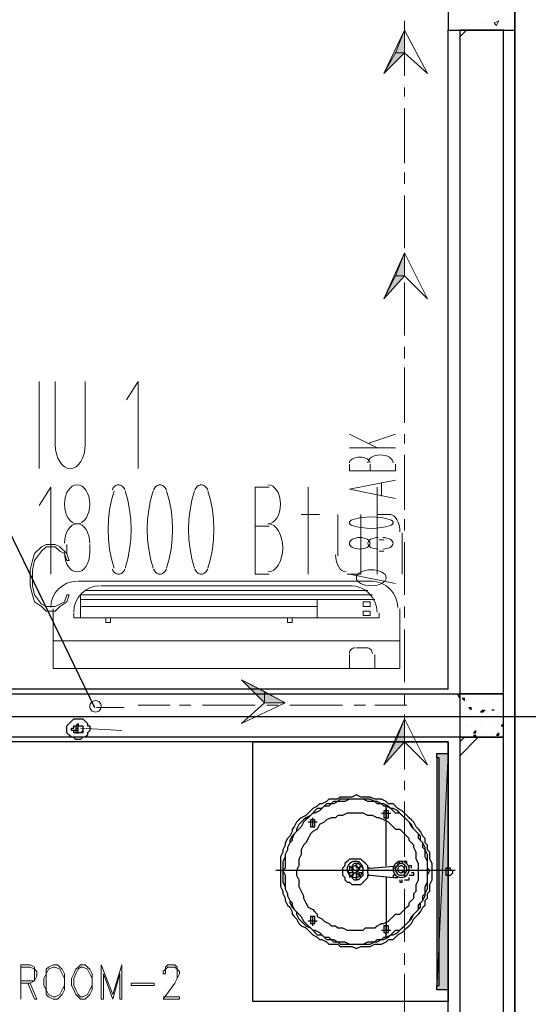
# Model space of a CAD drawing. Header units: millimetres. Extents: x 0 to 420, y 0 to 297.
# Tile 55 of 79: x 215 to 225, y 158 to 176. Entities that reach past the tile are written whole.
import ezdxf

# ---------------------------------------------------------------- set-up
doc = ezdxf.new("R2010")
doc.units = ezdxf.units.MM
doc.layers.add('FILL_000000', color=7, linetype='Continuous')
doc.layers.add('LINE_000000', color=7, linetype='Continuous')
doc.layers.add('FILL_FFFFFF', color=7, linetype='Continuous', true_color=0xffffff)
doc.layers.add('LINE_FFFFFF', color=7, linetype='Continuous', true_color=0xffffff)

msp = doc.modelspace()

# ---------------------------------------------------------------- hatches: boundary and pattern name
at = {"layer": 'FILL_000000'}
h = msp.add_hatch(color=7, dxfattribs=at)
h.dxf.hatch_style = 1
h.paths.add_polyline_path([(222.504, 176.064), (222.504, 175.641), (222.335, 175.641), (222.504, 176.064)])
h = msp.add_hatch(color=7, dxfattribs=at)
h.dxf.hatch_style = 1
h.paths.add_polyline_path([(222.504, 175.641), (222.335, 175.641), (222.123, 175.26), (222.504, 175.641)])
h = msp.add_hatch(color=7, dxfattribs=at)
h.dxf.hatch_style = 1
h.paths.add_polyline_path([(222.504, 171.958), (222.504, 171.535), (222.335, 171.535), (222.504, 171.958)])
h = msp.add_hatch(color=7, dxfattribs=at)
h.dxf.hatch_style = 1
h.paths.add_polyline_path([(222.504, 171.535), (222.335, 171.535), (222.123, 171.111), (222.504, 171.535)])
h = msp.add_hatch(color=7, dxfattribs=at)
h.dxf.hatch_style = 1
h.paths.add_polyline_path([(219.922, 163.661), (219.922, 163.872), (219.498, 164.084), (219.922, 163.661)])
h = msp.add_hatch(color=7, dxfattribs=at)
h.dxf.hatch_style = 1
h.paths.add_polyline_path([(220.303, 163.661), (219.922, 163.661), (219.922, 163.872), (220.303, 163.661)])
h = msp.add_hatch(color=7, dxfattribs=at)
h.dxf.hatch_style = 1
h.paths.add_polyline_path([(222.504, 163.364), (222.504, 162.941), (222.335, 162.941), (222.504, 163.364)])
h = msp.add_hatch(color=7, dxfattribs=at)
h.dxf.hatch_style = 1
h.paths.add_polyline_path([(222.504, 162.941), (222.335, 162.941), (222.123, 162.518), (222.504, 162.941)])
at = {"layer": 'FILL_FFFFFF'}
h = msp.add_hatch(color=7, dxfattribs=at)
h.dxf.hatch_style = 1
h.paths.add_polyline_path([(223.097, 162.729), (223.097, 158.369), (223.308, 162.729), (223.097, 162.729)])
h = msp.add_hatch(color=7, dxfattribs=at)
h.dxf.hatch_style = 1
h.paths.add_polyline_path([(223.097, 158.369), (223.308, 162.729), (223.308, 158.369), (223.097, 158.369)])

# ---------------------------------------------------------------- linework, layer by layer
at = {"layer": 'LINE_000000', "lineweight": 25}
for p, q in [((224.536, 220.599), (224.536, 67.691)), ((224.536, 153.67), (224.536, 184.023)), ((223.308, 163.915), (223.308, 176.064)), ((223.647, 176.064), (223.52, 175.937)), ((223.308, 163.915), (207.687, 163.915)), ((223.52, 163.745), (223.478, 163.83)), ((223.562, 163.745), (223.605, 163.745)), ((223.562, 163.745), (223.605, 163.703)), ((223.605, 163.703), (223.605, 163.745)), ((224.07, 163.745), (224.07, 163.745)), ((224.324, 163.83), (224.324, 163.83)), ((223.605, 163.661), (223.605, 163.661)), ((223.647, 163.618), (223.647, 163.618)), ((223.689, 163.703), (223.689, 163.703)), ((223.689, 163.576), (223.732, 163.576)), ((223.689, 163.576), (223.732, 163.534)), ((223.732, 163.534), (223.732, 163.576)), ((223.816, 163.703), (223.816, 163.703)), ((223.859, 163.661), (223.859, 163.661)), ((223.943, 163.661), (223.943, 163.661)), ((223.943, 163.661), (223.943, 163.661)), ((224.24, 163.703), (224.24, 163.703)), ((224.282, 163.703), (224.282, 163.703)), ((224.282, 163.618), (224.282, 163.618)), ((199.686, 163.407), (233.426, 163.407)), ((199.686, 163.407), (233.468, 163.407)), ((223.647, 163.407), (223.647, 163.407)), ((223.689, 163.449), (223.689, 163.449)), ((223.689, 163.449), (223.689, 163.449)), ((223.901, 163.491), (223.901, 163.491)), ((223.943, 163.491), (223.986, 163.534)), ((223.943, 163.491), (223.986, 163.534)), ((223.943, 163.491), (223.943, 163.491)), ((223.943, 163.449), (223.943, 163.449)), ((224.028, 163.491), (224.028, 163.491)), ((224.113, 163.534), (224.155, 163.534)), ((224.113, 163.534), (224.155, 163.534)), ((224.155, 163.534), (224.155, 163.534)), ((224.24, 163.491), (224.24, 163.491)), ((224.282, 163.534), (224.282, 163.534)), ((216.408, 163.237), (216.408, 163.237)), ((216.45, 163.195), (216.45, 163.195)), ((223.562, 163.195), (223.562, 163.195)), ((223.647, 163.28), (223.647, 163.28)), ((223.647, 163.237), (223.647, 163.237)), ((223.732, 163.237), (223.732, 163.237)), ((223.816, 163.322), (223.816, 163.322)), ((223.901, 163.237), (223.901, 163.237)), ((223.943, 163.28), (223.943, 163.28)), ((223.943, 163.237), (223.943, 163.237)), ((224.113, 163.322), (224.113, 163.322)), ((224.155, 163.322), (224.155, 163.322)), ((224.24, 163.322), (224.24, 163.322)), ((224.24, 163.28), (224.24, 163.28)), ((224.282, 163.322), (224.282, 163.322)), ((224.282, 163.237), (224.324, 163.28)), ((224.282, 163.237), (224.324, 163.237)), ((224.282, 163.237), (224.282, 163.237)), ((216.408, 163.153), (216.408, 163.153)), ((216.45, 163.11), (216.45, 163.11)), ((216.535, 163.11), (216.535, 163.11)), ((223.859, 163.026), (223.52, 162.687)), ((223.605, 163.026), (223.52, 162.941)), ((223.774, 163.11), (223.816, 163.153)), ((223.774, 163.11), (223.816, 163.11)), ((223.774, 163.068), (223.816, 163.068)), ((223.774, 163.068), (223.816, 163.026)), ((223.816, 163.11), (223.816, 163.153)), ((223.816, 163.026), (223.816, 163.068)), ((223.943, 163.068), (223.943, 163.068)), ((223.943, 163.068), (223.943, 163.068)), ((224.113, 163.068), (224.113, 163.068)), ((224.197, 163.068), (224.24, 163.11)), ((224.197, 163.068), (224.24, 163.068)), ((224.24, 163.068), (224.24, 163.11)), ((224.24, 163.11), (224.24, 163.11)), ((223.308, 162.941), (207.687, 162.941)), ((223.308, 149.86), (223.308, 162.941)), ((222.081, 161.629), (222.25, 161.629)), ((222.165, 161.713), (222.165, 161.713)), ((222.165, 161.544), (222.165, 161.544)), ((220.895, 161.459), (220.726, 161.459)), ((220.811, 161.375), (220.811, 161.375)), ((222.335, 161.332), (222.419, 161.332)), ((221.53, 160.655), (221.573, 160.57)), ((221.615, 160.57), (221.7, 160.655)), ((221.7, 160.655), (221.7, 160.655)), ((221.869, 160.613), (222.377, 160.655)), ((222.419, 160.697), (222.419, 160.697)), ((222.546, 160.697), (222.546, 160.697)), ((223.308, 160.443), (223.308, 160.655)), ((223.435, 160.57), (220.133, 160.57)), ((221.573, 160.528), (221.488, 160.528)), ((221.742, 160.57), (221.657, 160.57)), ((221.742, 160.57), (221.742, 160.57)), ((221.827, 160.528), (221.827, 160.57)), ((221.827, 160.528), (221.827, 160.528)), ((221.869, 160.486), (222.292, 160.443)), ((222.335, 160.613), (222.335, 160.613)), ((222.462, 160.57), (222.504, 160.57)), ((222.462, 160.57), (222.462, 160.528)), ((222.631, 160.613), (222.631, 160.613)), ((221.53, 160.443), (221.53, 160.443)), ((222.165, 160.443), (222.165, 159.385)), ((222.419, 160.401), (222.419, 160.401)), ((222.504, 160.401), (222.504, 160.401)), ((222.335, 159.766), (222.419, 159.766)), ((220.895, 159.639), (220.726, 159.639)), ((220.811, 159.554), (220.811, 159.724)), ((220.811, 159.597), (220.811, 159.597)), ((222.165, 159.385), (222.165, 159.554)), ((222.081, 159.47), (222.25, 159.47)), ((222.165, 159.427), (222.165, 159.427)), ((222.165, 159.427), (222.165, 159.427))]:
    msp.add_line(p, q, dxfattribs=at)
at = {"layer": 'LINE_000000', "lineweight": 13}
for p, q in [((222.504, 175.218), (222.504, 176.234)), ((222.504, 174.837), (222.504, 175.006)), ((222.504, 173.609), (222.504, 174.625)), ((222.504, 173.228), (222.504, 173.44)), ((222.504, 172.043), (222.504, 173.016)), ((222.504, 171.619), (222.504, 171.831)), ((222.504, 170.434), (222.504, 171.408)), ((222.504, 170.011), (222.504, 170.222)), ((222.504, 168.825), (222.504, 169.841)), ((215.773, 167.979), (215.773, 169.587)), ((216.069, 169.587), (216.069, 168.402)), ((216.62, 168.402), (216.62, 169.587)), ((221.488, 168.614), (221.996, 168.36)), ((221.827, 168.444), (222.335, 168.614)), ((222.504, 168.444), (222.504, 168.614)), ((222.335, 168.36), (221.488, 168.36)), ((222.504, 167.217), (222.504, 168.233)), ((221.869, 168.063), (221.869, 167.936)), ((222.335, 167.936), (222.335, 168.063)), ((222.081, 167.725), (222.081, 167.471)), ((220.726, 166.031), (220.726, 167.64)), ((221.996, 166.031), (221.996, 167.64)), ((220.599, 167.132), (220.938, 167.132)), ((221.276, 167.132), (221.276, 166.37)), ((221.996, 167.132), (222.25, 167.132)), ((222.504, 166.836), (222.504, 167.047)), ((220.006, 166.92), (219.752, 166.92)), ((222.038, 166.666), (222.123, 166.666)), ((222.462, 166.793), (222.462, 166.031)), ((222.504, 165.65), (222.504, 166.624)), ((216.281, 166.412), (216.281, 166.582)), ((216.704, 166.582), (216.704, 166.412)), ((222.123, 166.455), (222.038, 166.455)), ((216.493, 165.904), (221.911, 165.904)), ((219.752, 166.031), (220.006, 166.031)), ((222.335, 165.862), (221.488, 166.031)), ((216.62, 165.735), (221.827, 165.735)), ((216.916, 165.82), (221.53, 165.82)), ((216.535, 165.65), (221.911, 165.65)), ((216.535, 165.65), (216.535, 165.227)), ((216.535, 165.566), (221.954, 165.566)), ((220.895, 165.566), (220.895, 165.227)), ((216.027, 165.396), (216.027, 164.296)), ((216.535, 165.439), (220.895, 165.439)), ((222.419, 165.396), (222.419, 164.296)), ((222.504, 165.227), (222.504, 165.439)), ((216.408, 165.312), (216.408, 165.227)), ((216.408, 165.227), (222.038, 165.227)), ((222.038, 165.312), (222.038, 165.227)), ((222.504, 164.042), (222.504, 165.015)), ((216.027, 164.804), (222.419, 164.804)), ((221.615, 164.677), (221.827, 164.677)), ((221.488, 164.55), (221.488, 164.296)), ((221.954, 164.55), (221.954, 164.296)), ((216.027, 164.296), (222.419, 164.296)), ((222.504, 163.618), (222.504, 163.83)), ((217.593, 163.618), (218.186, 163.618)), ((218.355, 163.618), (218.567, 163.618)), ((218.779, 163.618), (219.752, 163.618)), ((219.964, 163.618), (220.176, 163.618)), ((220.387, 163.618), (221.361, 163.618)), ((221.573, 163.618), (221.784, 163.618)), ((221.954, 163.618), (222.546, 163.618)), ((222.504, 162.433), (222.504, 163.449)), ((217.297, 163.153), (216.535, 163.195)), ((222.504, 162.052), (222.504, 162.221)), ((222.504, 160.824), (222.504, 161.84)), ((222.504, 160.443), (222.504, 160.655)), ((222.504, 159.258), (222.504, 160.232)), ((222.504, 158.835), (222.504, 159.046)), ((222.504, 157.649), (222.504, 158.665)), ((215.434, 158.2), (215.434, 158.2))]:
    msp.add_line(p, q, dxfattribs=at)
at = {"layer": 'LINE_000000', "lineweight": 0}
for p, q in [((223.351, 176.234), (223.351, 176.234)), ((223.435, 176.107), (223.435, 176.107)), ((223.562, 176.107), (223.562, 176.107)), ((223.943, 176.191), (223.943, 176.191)), ((224.155, 176.191), (224.24, 176.234)), ((224.155, 176.191), (224.197, 176.149)), ((224.197, 176.149), (224.24, 176.234)), ((224.197, 176.191), (224.197, 176.191)), ((224.451, 176.234), (224.451, 176.234)), ((224.451, 176.234), (224.451, 176.234))]:
    msp.add_line(p, q, dxfattribs=at)
at = {"layer": 'LINE_000000', "lineweight": 18}
msp.add_line((217.339, 163.576), (216.831, 163.576), dxfattribs=at)
at = {"layer": 'LINE_000000', "lineweight": 25}
for points in [[(223.308, 176.064), (224.536, 176.064), (224.536, 180.848), (223.308, 180.848), (223.308, 176.064)], [(224.324, 176.064), (223.52, 176.064), (223.52, 163.83), (224.324, 163.83), (224.324, 176.064)], [(210.481, 163.026), (210.481, 163.83), (223.52, 163.83), (223.52, 163.026), (210.481, 163.026)], [(224.324, 163.83), (223.52, 163.83), (223.52, 163.026), (224.324, 163.026), (224.324, 163.83)], [(216.323, 163.28), (216.366, 163.322), (216.408, 163.364), (216.45, 163.364), (216.493, 163.364), (216.535, 163.364), (216.577, 163.364), (216.62, 163.322), (216.662, 163.28), (216.662, 163.237), (216.704, 163.237), (216.704, 163.195), (216.704, 163.153), (216.662, 163.11), (216.662, 163.068), (216.62, 163.026), (216.577, 163.026), (216.535, 162.983), (216.493, 162.983), (216.45, 162.983), (216.408, 163.026), (216.366, 163.026), (216.323, 163.068), (216.281, 163.11), (216.281, 163.153), (216.281, 163.195), (216.281, 163.237), (216.323, 163.28)], [(216.323, 163.28), (216.366, 163.322), (216.408, 163.364), (216.45, 163.364), (216.493, 163.364), (216.535, 163.364), (216.577, 163.364), (216.62, 163.322), (216.662, 163.28), (216.662, 163.237), (216.704, 163.237), (216.704, 163.195), (216.704, 163.153), (216.662, 163.11), (216.662, 163.068), (216.62, 163.026), (216.577, 163.026), (216.535, 162.983), (216.493, 162.983), (216.45, 162.983), (216.408, 163.026), (216.366, 163.026), (216.323, 163.068), (216.281, 163.11), (216.281, 163.153), (216.281, 163.195), (216.281, 163.237), (216.323, 163.28)], [(223.901, 163.491), (223.943, 163.534), (223.943, 163.491), (223.901, 163.491)], [(216.408, 163.237), (216.45, 163.237), (216.493, 163.28), (216.493, 163.237), (216.535, 163.237), (216.577, 163.237), (216.577, 163.195), (216.577, 163.153), (216.535, 163.11), (216.493, 163.11), (216.45, 163.11), (216.408, 163.11), (216.408, 163.153), (216.366, 163.153), (216.366, 163.195), (216.408, 163.195), (216.408, 163.237)], [(216.408, 163.153), (216.366, 163.153), (216.366, 163.195), (216.408, 163.195), (216.408, 163.237), (216.45, 163.237), (216.45, 163.195), (216.45, 163.153), (216.408, 163.153)], [(216.45, 163.195), (216.493, 163.195), (216.493, 163.237), (216.45, 163.237), (216.45, 163.195)], [(216.535, 163.11), (216.493, 163.11), (216.493, 163.153), (216.493, 163.195), (216.493, 163.237), (216.535, 163.237), (216.577, 163.237), (216.577, 163.195), (216.577, 163.153), (216.577, 163.11), (216.535, 163.11)], [(216.45, 163.11), (216.493, 163.11), (216.493, 163.153), (216.45, 163.153), (216.45, 163.11)], [(224.324, 163.026), (223.52, 163.026), (223.52, 153.67), (224.324, 153.67), (224.324, 163.026)], [(223.308, 162.941), (223.308, 158.157), (219.71, 158.157), (219.71, 162.941), (223.308, 162.941)], [(223.139, 158.454), (223.139, 162.645), (223.097, 162.645), (223.097, 158.454), (223.139, 158.454)], [(220.218, 160.57), (220.218, 160.486), (220.218, 160.401), (220.218, 160.316), (220.218, 160.274), (220.26, 160.189), (220.26, 160.147), (220.303, 160.062), (220.303, 160.02), (220.345, 159.935), (220.387, 159.893), (220.43, 159.808), (220.43, 159.766), (220.472, 159.724), (220.514, 159.681), (220.557, 159.597), (220.599, 159.554), (220.684, 159.512), (220.726, 159.47), (220.768, 159.427), (220.811, 159.385), (220.895, 159.343), (220.938, 159.3), (220.98, 159.3), (221.065, 159.258), (221.107, 159.216), (221.192, 159.216), (221.276, 159.216), (221.319, 159.173), (221.403, 159.173), (221.446, 159.173), (221.53, 159.173), (221.615, 159.131), (221.7, 159.173), (221.742, 159.173), (221.827, 159.173), (221.869, 159.173), (221.954, 159.216), (222.038, 159.216), (222.081, 159.216), (222.165, 159.258), (222.208, 159.3), (222.292, 159.3), (222.335, 159.343), (222.377, 159.385), (222.462, 159.427), (222.504, 159.47), (222.546, 159.512), (222.589, 159.554), (222.631, 159.597), (222.673, 159.681), (222.716, 159.724), (222.758, 159.766), (222.8, 159.808), (222.843, 159.893), (222.885, 159.935), (222.885, 160.02), (222.927, 160.062), (222.927, 160.147), (222.97, 160.189), (222.97, 160.274), (222.97, 160.316), (223.012, 160.401), (223.012, 160.486), (223.012, 160.57), (223.012, 160.613), (223.012, 160.697), (222.97, 160.782), (222.97, 160.824), (222.97, 160.909), (222.927, 160.951), (222.927, 161.036), (222.885, 161.078), (222.885, 161.163), (222.843, 161.205), (222.8, 161.29), (222.758, 161.332), (222.716, 161.375), (222.673, 161.459), (222.631, 161.502), (222.589, 161.544), (222.546, 161.586), (222.504, 161.629), (222.462, 161.671), (222.377, 161.713), (222.335, 161.756), (222.292, 161.798), (222.208, 161.798), (222.165, 161.84), (222.081, 161.883), (222.038, 161.883), (221.954, 161.883), (221.869, 161.925), (221.827, 161.925), (221.742, 161.925), (221.7, 161.925), (221.615, 161.967), (221.53, 161.925), (221.446, 161.925), (221.403, 161.925), (221.319, 161.925), (221.276, 161.883), (221.192, 161.883), (221.107, 161.883), (221.065, 161.84), (220.98, 161.798), (220.938, 161.798), (220.895, 161.756), (220.811, 161.713), (220.768, 161.671), (220.726, 161.629), (220.684, 161.586), (220.599, 161.544), (220.557, 161.502), (220.514, 161.459), (220.472, 161.375), (220.43, 161.332), (220.43, 161.29), (220.387, 161.205), (220.345, 161.163), (220.303, 161.078), (220.303, 161.036), (220.26, 160.951), (220.26, 160.909), (220.218, 160.824), (220.218, 160.782), (220.218, 160.697), (220.218, 160.613), (220.218, 160.57)], [(222.927, 160.57), (222.927, 160.613), (222.927, 160.697), (222.927, 160.74), (222.885, 160.824), (222.885, 160.867), (222.885, 160.951), (222.843, 160.994), (222.843, 161.078), (222.8, 161.121), (222.758, 161.163), (222.758, 161.248), (222.716, 161.29), (222.673, 161.332), (222.631, 161.375), (222.589, 161.459), (222.546, 161.502), (222.504, 161.544), (222.462, 161.586), (222.419, 161.629), (222.335, 161.629), (222.292, 161.671), (222.25, 161.713), (222.165, 161.756), (222.123, 161.756), (222.081, 161.798), (221.996, 161.798), (221.954, 161.84), (221.869, 161.84), (221.827, 161.84), (221.742, 161.883), (221.657, 161.883), (221.615, 161.883), (221.53, 161.883), (221.488, 161.883), (221.403, 161.84), (221.319, 161.84), (221.276, 161.84), (221.192, 161.798), (221.149, 161.798), (221.107, 161.756), (221.022, 161.756), (220.98, 161.713), (220.938, 161.671), (220.853, 161.629), (220.811, 161.629), (220.768, 161.586), (220.726, 161.544), (220.684, 161.502), (220.641, 161.459), (220.599, 161.375), (220.557, 161.332), (220.514, 161.29), (220.472, 161.248), (220.43, 161.163), (220.43, 161.121), (220.387, 161.078), (220.345, 160.994), (220.345, 160.951), (220.303, 160.867), (220.303, 160.824), (220.303, 160.74), (220.303, 160.697), (220.303, 160.613), (220.26, 160.57), (220.303, 160.486), (220.303, 160.401), (220.303, 160.359), (220.303, 160.274), (220.303, 160.232), (220.345, 160.147), (220.345, 160.105), (220.387, 160.02), (220.43, 159.978), (220.43, 159.935), (220.472, 159.851), (220.514, 159.808), (220.557, 159.766), (220.599, 159.724), (220.641, 159.639), (220.684, 159.597), (220.726, 159.554), (220.768, 159.512), (220.811, 159.47), (220.853, 159.47), (220.938, 159.427), (220.98, 159.385), (221.022, 159.343), (221.107, 159.343), (221.149, 159.3), (221.192, 159.3), (221.276, 159.258), (221.319, 159.258), (221.403, 159.258), (221.488, 159.216), (221.53, 159.216), (221.615, 159.216), (221.657, 159.216), (221.742, 159.216), (221.827, 159.258), (221.869, 159.258), (221.954, 159.258), (221.996, 159.3), (222.081, 159.3), (222.123, 159.343), (222.165, 159.343), (222.25, 159.385), (222.292, 159.427), (222.335, 159.47), (222.419, 159.47), (222.462, 159.512), (222.504, 159.554), (222.546, 159.597), (222.589, 159.639), (222.631, 159.724), (222.673, 159.766), (222.716, 159.808), (222.758, 159.851), (222.758, 159.935), (222.8, 159.978), (222.843, 160.02), (222.843, 160.105), (222.885, 160.147), (222.885, 160.232), (222.885, 160.274), (222.927, 160.359), (222.927, 160.401), (222.927, 160.486), (222.927, 160.57)], [(222.97, 160.57), (222.927, 160.613), (222.927, 160.697), (222.927, 160.74), (222.927, 160.824), (222.927, 160.867), (222.885, 160.951), (222.885, 160.994), (222.843, 161.078), (222.8, 161.121), (222.8, 161.205), (222.758, 161.248), (222.716, 161.29), (222.673, 161.332), (222.631, 161.417), (222.589, 161.459), (222.546, 161.502), (222.504, 161.544), (222.462, 161.586), (222.419, 161.629), (222.377, 161.671), (222.292, 161.713), (222.25, 161.713), (222.208, 161.756), (222.123, 161.798), (222.081, 161.798), (221.996, 161.84), (221.954, 161.84), (221.869, 161.883), (221.827, 161.883), (221.742, 161.883), (221.657, 161.883), (221.615, 161.883), (221.53, 161.883), (221.488, 161.883), (221.403, 161.883), (221.319, 161.883), (221.276, 161.84), (221.192, 161.84), (221.149, 161.798), (221.065, 161.798), (221.022, 161.756), (220.98, 161.713), (220.895, 161.713), (220.853, 161.671), (220.811, 161.629), (220.768, 161.586), (220.684, 161.544), (220.641, 161.502), (220.599, 161.459), (220.557, 161.417), (220.514, 161.332), (220.514, 161.29), (220.472, 161.248), (220.43, 161.205), (220.387, 161.121), (220.387, 161.078), (220.345, 160.994), (220.345, 160.951), (220.303, 160.867), (220.303, 160.824), (220.26, 160.74), (220.26, 160.697), (220.26, 160.613), (220.26, 160.57), (220.26, 160.486), (220.26, 160.401), (220.26, 160.359), (220.303, 160.274), (220.303, 160.232), (220.345, 160.147), (220.345, 160.105), (220.387, 160.02), (220.387, 159.978), (220.43, 159.893), (220.472, 159.851), (220.514, 159.808), (220.514, 159.766), (220.557, 159.681), (220.599, 159.639), (220.641, 159.597), (220.684, 159.554), (220.768, 159.512), (220.811, 159.47), (220.853, 159.427), (220.895, 159.385), (220.98, 159.385), (221.022, 159.343), (221.065, 159.3), (221.149, 159.3), (221.192, 159.258), (221.276, 159.258), (221.319, 159.216), (221.403, 159.216), (221.488, 159.216), (221.53, 159.216), (221.615, 159.216), (221.657, 159.216), (221.742, 159.216), (221.827, 159.216), (221.869, 159.216), (221.954, 159.258), (221.996, 159.258), (222.081, 159.3), (222.123, 159.3), (222.208, 159.343), (222.25, 159.385), (222.292, 159.385), (222.377, 159.427), (222.419, 159.47), (222.462, 159.512), (222.504, 159.554), (222.546, 159.597), (222.589, 159.639), (222.631, 159.681), (222.673, 159.766), (222.716, 159.808), (222.758, 159.851), (222.8, 159.893), (222.8, 159.978), (222.843, 160.02), (222.885, 160.105), (222.885, 160.147), (222.927, 160.232), (222.927, 160.274), (222.927, 160.359), (222.927, 160.401), (222.927, 160.486), (222.97, 160.57)], [(222.165, 161.544), (222.208, 161.544), (222.208, 161.586), (222.208, 161.629), (222.208, 161.671), (222.165, 161.671), (222.123, 161.671), (222.123, 161.629), (222.123, 161.586), (222.123, 161.544), (222.165, 161.544)], [(221.594, 160.443), (221.624, 160.446), (221.652, 160.455), (221.677, 160.469), (221.699, 160.487), (221.717, 160.509), (221.73, 160.534), (221.739, 160.562), (221.742, 160.592), (221.739, 160.621), (221.73, 160.649), (221.717, 160.674), (221.699, 160.696), (221.677, 160.714), (221.652, 160.728), (221.624, 160.737), (221.594, 160.74), (221.564, 160.737), (221.536, 160.728), (221.511, 160.714), (221.489, 160.696), (221.471, 160.674), (221.457, 160.649), (221.449, 160.621), (221.446, 160.592), (221.449, 160.562), (221.457, 160.534), (221.471, 160.509), (221.489, 160.487), (221.511, 160.469), (221.536, 160.455), (221.564, 160.446), (221.594, 160.443)], [(221.594, 160.528), (221.607, 160.529), (221.619, 160.533), (221.629, 160.539), (221.639, 160.547), (221.646, 160.556), (221.652, 160.567), (221.656, 160.579), (221.657, 160.592), (221.656, 160.604), (221.652, 160.616), (221.646, 160.627), (221.639, 160.636), (221.629, 160.644), (221.619, 160.65), (221.607, 160.654), (221.594, 160.655), (221.581, 160.654), (221.569, 160.65), (221.558, 160.644), (221.549, 160.636), (221.541, 160.627), (221.535, 160.616), (221.532, 160.604), (221.53, 160.592), (221.532, 160.579), (221.535, 160.567), (221.541, 160.556), (221.549, 160.547), (221.558, 160.539), (221.569, 160.533), (221.581, 160.529), (221.594, 160.528)], [(221.615, 160.697), (221.615, 160.613), (221.615, 160.697)], [(222.441, 160.443), (222.47, 160.446), (222.498, 160.455), (222.523, 160.469), (222.545, 160.487), (222.563, 160.509), (222.577, 160.534), (222.586, 160.562), (222.589, 160.592), (222.586, 160.621), (222.577, 160.649), (222.563, 160.674), (222.545, 160.696), (222.523, 160.714), (222.498, 160.728), (222.47, 160.737), (222.441, 160.74), (222.411, 160.737), (222.383, 160.728), (222.358, 160.714), (222.336, 160.696), (222.318, 160.674), (222.304, 160.649), (222.295, 160.621), (222.292, 160.592), (222.295, 160.562), (222.304, 160.534), (222.318, 160.509), (222.336, 160.487), (222.358, 160.469), (222.383, 160.455), (222.411, 160.446), (222.441, 160.443)], [(222.441, 160.486), (222.462, 160.488), (222.482, 160.494), (222.5, 160.504), (222.515, 160.517), (222.528, 160.532), (222.538, 160.55), (222.544, 160.57), (222.546, 160.592), (222.544, 160.613), (222.538, 160.633), (222.528, 160.651), (222.515, 160.666), (222.5, 160.679), (222.482, 160.689), (222.462, 160.695), (222.441, 160.697), (222.419, 160.695), (222.399, 160.689), (222.381, 160.679), (222.366, 160.666), (222.353, 160.651), (222.343, 160.633), (222.337, 160.613), (222.335, 160.592), (222.337, 160.57), (222.343, 160.55), (222.353, 160.532), (222.366, 160.517), (222.381, 160.504), (222.399, 160.494), (222.419, 160.488), (222.441, 160.486)], [(222.441, 160.528), (222.453, 160.529), (222.465, 160.533), (222.476, 160.539), (222.485, 160.547), (222.493, 160.556), (222.499, 160.567), (222.503, 160.579), (222.504, 160.592), (222.503, 160.604), (222.499, 160.616), (222.493, 160.627), (222.485, 160.636), (222.476, 160.644), (222.465, 160.65), (222.453, 160.654), (222.441, 160.655), (222.428, 160.654), (222.416, 160.65), (222.405, 160.644), (222.396, 160.636), (222.388, 160.627), (222.382, 160.616), (222.378, 160.604), (222.377, 160.592), (222.378, 160.579), (222.382, 160.567), (222.388, 160.556), (222.396, 160.547), (222.405, 160.539), (222.416, 160.533), (222.428, 160.529), (222.441, 160.528)], [(221.615, 160.57), (221.615, 160.57), (221.615, 160.528), (221.615, 160.57)], [(223.308, 160.486), (223.351, 160.486), (223.393, 160.528), (223.393, 160.57), (223.351, 160.57), (223.351, 160.613), (223.308, 160.613), (223.266, 160.613), (223.266, 160.57), (223.266, 160.528), (223.266, 160.486), (223.308, 160.486)], [(220.811, 159.597), (220.853, 159.597), (220.853, 159.639), (220.853, 159.681), (220.853, 159.724), (220.811, 159.724), (220.768, 159.724), (220.768, 159.681), (220.768, 159.639), (220.768, 159.597), (220.811, 159.597)], [(222.165, 159.427), (222.208, 159.427), (222.208, 159.47), (222.208, 159.512), (222.208, 159.554), (222.165, 159.554), (222.123, 159.554), (222.123, 159.512), (222.123, 159.47), (222.123, 159.427), (222.165, 159.427)], [(222.165, 159.427), (222.208, 159.427), (222.208, 159.47), (222.208, 159.512), (222.208, 159.554), (222.165, 159.554), (222.123, 159.554), (222.123, 159.512), (222.123, 159.47), (222.123, 159.427), (222.165, 159.427)]]:
    msp.add_lwpolyline(points, close=True, dxfattribs=at)
at = {"layer": 'LINE_000000', "lineweight": 13}
for points in [[(222.927, 175.26), (222.504, 175.641), (222.123, 175.26), (222.504, 176.064), (222.927, 175.26)], [(222.927, 171.111), (222.504, 171.535), (222.123, 171.111), (222.504, 171.958), (222.927, 171.111)], [(216.704, 167.322), (216.7, 167.395), (216.686, 167.463), (216.665, 167.524), (216.636, 167.577), (216.602, 167.621), (216.562, 167.654), (216.518, 167.675), (216.471, 167.682), (216.425, 167.675), (216.381, 167.654), (216.341, 167.621), (216.307, 167.577), (216.278, 167.524), (216.257, 167.463), (216.243, 167.395), (216.239, 167.322), (216.243, 167.25), (216.257, 167.182), (216.278, 167.121), (216.307, 167.068), (216.341, 167.024), (216.381, 166.991), (216.425, 166.97), (216.471, 166.963), (216.518, 166.97), (216.562, 166.991), (216.602, 167.024), (216.636, 167.068), (216.665, 167.121), (216.686, 167.182), (216.7, 167.25), (216.704, 167.322)], [(221.679, 166.709), (221.64, 166.707), (221.604, 166.7), (221.572, 166.691), (221.544, 166.678), (221.521, 166.662), (221.503, 166.644), (221.492, 166.624), (221.488, 166.603), (221.492, 166.581), (221.503, 166.562), (221.521, 166.544), (221.544, 166.528), (221.572, 166.515), (221.604, 166.505), (221.64, 166.499), (221.679, 166.497), (221.717, 166.499), (221.753, 166.505), (221.785, 166.515), (221.813, 166.528), (221.836, 166.544), (221.854, 166.562), (221.865, 166.581), (221.869, 166.603), (221.865, 166.624), (221.854, 166.644), (221.836, 166.662), (221.813, 166.678), (221.785, 166.691), (221.753, 166.7), (221.717, 166.707), (221.679, 166.709)], [(221.89, 166.116), (221.835, 166.113), (221.783, 166.104), (221.736, 166.091), (221.696, 166.073), (221.662, 166.051), (221.637, 166.026), (221.621, 165.998), (221.615, 165.968), (221.621, 165.938), (221.637, 165.91), (221.662, 165.885), (221.696, 165.863), (221.736, 165.845), (221.783, 165.831), (221.835, 165.823), (221.89, 165.82), (221.946, 165.823), (221.997, 165.831), (222.044, 165.845), (222.085, 165.863), (222.118, 165.885), (222.144, 165.91), (222.16, 165.938), (222.165, 165.968), (222.16, 165.998), (222.144, 166.026), (222.118, 166.051), (222.085, 166.073), (222.044, 166.091), (221.997, 166.104), (221.946, 166.113), (221.89, 166.116)], [(221.742, 165.439), (221.742, 165.523), (221.869, 165.523), (221.869, 165.439), (221.742, 165.439)], [(221.742, 165.269), (221.742, 165.354), (221.869, 165.354), (221.869, 165.269), (221.742, 165.269)], [(217.001, 165.142), (217.001, 165.227), (217.085, 165.227), (217.085, 165.142), (217.001, 165.142)], [(220.345, 165.142), (220.345, 165.227), (220.43, 165.227), (220.43, 165.142), (220.345, 165.142)], [(219.498, 163.28), (219.922, 163.661), (219.498, 164.084), (220.303, 163.661), (219.498, 163.28)], [(222.927, 162.518), (222.504, 162.941), (222.123, 162.518), (222.504, 163.364), (222.927, 162.518)], [(216.027, 158.835), (215.942, 158.792), (215.9, 158.75), (215.9, 158.665), (215.858, 158.581), (215.858, 158.454), (215.9, 158.369), (215.9, 158.284), (215.942, 158.242), (216.027, 158.2), (216.112, 158.2), (216.154, 158.242), (216.196, 158.284), (216.239, 158.369), (216.239, 158.454), (216.239, 158.581), (216.239, 158.665), (216.196, 158.75), (216.154, 158.792), (216.112, 158.835), (216.027, 158.835)], [(216.535, 158.835), (216.493, 158.792), (216.45, 158.75), (216.408, 158.665), (216.366, 158.581), (216.366, 158.454), (216.408, 158.369), (216.45, 158.284), (216.493, 158.242), (216.535, 158.2), (216.62, 158.2), (216.662, 158.242), (216.704, 158.284), (216.747, 158.369), (216.747, 158.454), (216.747, 158.581), (216.747, 158.665), (216.704, 158.75), (216.662, 158.792), (216.62, 158.835), (216.535, 158.835)], [(217.297, 158.835), (217.128, 158.284), (216.916, 158.835), (216.916, 158.2), (216.958, 158.2), (216.958, 158.665), (217.128, 158.2), (217.255, 158.665), (217.255, 158.2), (217.297, 158.2), (217.297, 158.835)], [(216.027, 158.792), (215.942, 158.75), (215.9, 158.665), (215.9, 158.581), (215.9, 158.454), (215.9, 158.369), (215.942, 158.284), (216.027, 158.242), (216.069, 158.242), (216.154, 158.284), (216.196, 158.369), (216.239, 158.454), (216.239, 158.581), (216.196, 158.665), (216.154, 158.75), (216.069, 158.792), (216.027, 158.792)], [(216.535, 158.792), (216.493, 158.75), (216.45, 158.665), (216.408, 158.581), (216.408, 158.454), (216.45, 158.369), (216.493, 158.284), (216.535, 158.242), (216.577, 158.242), (216.662, 158.284), (216.704, 158.369), (216.747, 158.454), (216.747, 158.581), (216.704, 158.665), (216.662, 158.75), (216.577, 158.792), (216.535, 158.792)], [(217.89, 158.454), (217.89, 158.496), (217.466, 158.496), (217.466, 158.454), (217.89, 158.454)]]:
    msp.add_lwpolyline(points, close=True, dxfattribs=at)
at = {"layer": 'LINE_000000', "lineweight": 0}
for points in [[(222.504, 176.064), (222.504, 175.641), (222.335, 175.641), (222.504, 176.064)], [(222.504, 175.641), (222.335, 175.641), (222.123, 175.26), (222.504, 175.641)], [(222.504, 171.958), (222.504, 171.535), (222.335, 171.535), (222.504, 171.958)], [(222.504, 171.535), (222.335, 171.535), (222.123, 171.111), (222.504, 171.535)], [(219.922, 163.661), (219.922, 163.872), (219.498, 164.084), (219.922, 163.661)], [(220.303, 163.661), (219.922, 163.661), (219.922, 163.872), (220.303, 163.661)], [(222.504, 163.364), (222.504, 162.941), (222.335, 162.941), (222.504, 163.364)], [(222.504, 162.941), (222.335, 162.941), (222.123, 162.518), (222.504, 162.941)]]:
    msp.add_lwpolyline(points, close=True, dxfattribs=at)
at = {"layer": 'LINE_000000', "lineweight": 13}
for points in [[(217.593, 167.979), (217.593, 169.587), (217.382, 169.249)], [(216.069, 168.423), (216.075, 168.334), (216.091, 168.25), (216.116, 168.175), (216.15, 168.109), (216.191, 168.055), (216.237, 168.014), (216.289, 167.988), (216.345, 167.979), (216.4, 167.988), (216.452, 168.014), (216.498, 168.055), (216.539, 168.109), (216.573, 168.175), (216.598, 168.25), (216.614, 168.334), (216.62, 168.423)], [(221.869, 168.084), (221.865, 168.106), (221.854, 168.126), (221.836, 168.144), (221.813, 168.159), (221.785, 168.172), (221.753, 168.182), (221.717, 168.188), (221.679, 168.19), (221.64, 168.188), (221.604, 168.182), (221.572, 168.172), (221.544, 168.159), (221.521, 168.144), (221.503, 168.126), (221.492, 168.106), (221.488, 168.084)], [(222.292, 168.084), (222.288, 168.114), (222.274, 168.142), (222.253, 168.167), (222.224, 168.189), (222.19, 168.207), (222.15, 168.221), (222.106, 168.23), (222.06, 168.233), (222.013, 168.23), (221.969, 168.221), (221.929, 168.207), (221.895, 168.189), (221.866, 168.167), (221.845, 168.142), (221.831, 168.114), (221.827, 168.084)], [(221.488, 168.063), (221.488, 167.936), (222.335, 167.936)], [(222.335, 167.428), (221.488, 167.598), (222.335, 167.767)], [(215.985, 166.031), (215.985, 167.64), (215.773, 167.301)], [(217.152, 167.569), (217.104, 167.398), (217.07, 167.221), (217.05, 167.04), (217.043, 166.857), (217.05, 166.674), (217.07, 166.492), (217.104, 166.315), (217.152, 166.145)], [(217.353, 167.588), (217.341, 167.609), (217.329, 167.628), (217.315, 167.644), (217.3, 167.657), (217.284, 167.668), (217.268, 167.676), (217.251, 167.681), (217.234, 167.682), (217.216, 167.681), (217.199, 167.676), (217.183, 167.668), (217.167, 167.657), (217.152, 167.644), (217.138, 167.628), (217.126, 167.609), (217.114, 167.588)], [(217.358, 166.145), (217.405, 166.315), (217.439, 166.492), (217.46, 166.674), (217.466, 166.857), (217.46, 167.04), (217.439, 167.221), (217.405, 167.398), (217.358, 167.569)], [(217.871, 167.569), (217.824, 167.398), (217.79, 167.221), (217.769, 167.04), (217.763, 166.857), (217.769, 166.674), (217.79, 166.492), (217.824, 166.315), (217.871, 166.145)], [(218.115, 167.588), (218.103, 167.609), (218.091, 167.628), (218.077, 167.644), (218.062, 167.657), (218.046, 167.668), (218.03, 167.676), (218.013, 167.681), (217.996, 167.682), (217.978, 167.681), (217.961, 167.676), (217.945, 167.668), (217.929, 167.657), (217.914, 167.644), (217.9, 167.628), (217.888, 167.609), (217.876, 167.588)], [(218.12, 166.145), (218.167, 166.315), (218.201, 166.492), (218.222, 166.674), (218.228, 166.857), (218.222, 167.04), (218.201, 167.221), (218.167, 167.398), (218.12, 167.569)], [(218.633, 167.569), (218.586, 167.398), (218.552, 167.221), (218.531, 167.04), (218.525, 166.857), (218.531, 166.674), (218.552, 166.492), (218.586, 166.315), (218.633, 166.145)], [(218.877, 167.588), (218.865, 167.609), (218.853, 167.628), (218.839, 167.644), (218.824, 167.657), (218.808, 167.668), (218.792, 167.676), (218.775, 167.681), (218.758, 167.682), (218.74, 167.681), (218.723, 167.676), (218.707, 167.668), (218.691, 167.657), (218.676, 167.644), (218.662, 167.628), (218.65, 167.609), (218.638, 167.588)], [(218.882, 166.145), (218.929, 166.315), (218.963, 166.492), (218.984, 166.674), (218.99, 166.857), (218.984, 167.04), (218.963, 167.221), (218.929, 167.398), (218.882, 167.569)], [(220.006, 167.64), (219.752, 167.64), (219.752, 166.031)], [(219.985, 166.963), (220.032, 166.97), (220.076, 166.991), (220.115, 167.024), (220.15, 167.068), (220.178, 167.121), (220.2, 167.182), (220.213, 167.25), (220.218, 167.322), (220.213, 167.395), (220.2, 167.463), (220.178, 167.524), (220.15, 167.577), (220.115, 167.621), (220.076, 167.654), (220.032, 167.675), (219.985, 167.682)], [(221.446, 166.031), (221.7, 166.031), (221.7, 167.132)], [(221.531, 167.035), (221.521, 167.03), (221.513, 167.025), (221.505, 167.019), (221.499, 167.012), (221.494, 167.006), (221.491, 166.999), (221.489, 166.991), (221.488, 166.984), (221.489, 166.976), (221.491, 166.969), (221.494, 166.962), (221.499, 166.955), (221.505, 166.949), (221.513, 166.943), (221.521, 166.938), (221.531, 166.933)], [(222.241, 167.037), (222.157, 167.06), (222.07, 167.076), (221.981, 167.086), (221.89, 167.09), (221.8, 167.086), (221.71, 167.076), (221.623, 167.06), (221.539, 167.037)], [(222.419, 166.814), (222.415, 166.878), (222.404, 166.938), (222.387, 166.992), (222.364, 167.039), (222.335, 167.078), (222.303, 167.107), (222.267, 167.126), (222.229, 167.132)], [(222.249, 166.933), (222.259, 166.938), (222.268, 166.943), (222.275, 166.949), (222.281, 166.955), (222.286, 166.962), (222.289, 166.969), (222.292, 166.976), (222.292, 166.984), (222.292, 166.991), (222.289, 166.999), (222.286, 167.006), (222.281, 167.012), (222.275, 167.019), (222.268, 167.025), (222.259, 167.03), (222.249, 167.035)], [(216.704, 166.603), (216.7, 166.675), (216.686, 166.743), (216.665, 166.804), (216.636, 166.857), (216.602, 166.901), (216.562, 166.934), (216.518, 166.955), (216.471, 166.963), (216.425, 166.955), (216.381, 166.934), (216.341, 166.901), (216.307, 166.857), (216.278, 166.804), (216.257, 166.743), (216.243, 166.675), (216.239, 166.603)], [(219.985, 166.074), (220.041, 166.083), (220.092, 166.109), (220.139, 166.15), (220.18, 166.204), (220.213, 166.27), (220.239, 166.345), (220.255, 166.429), (220.26, 166.518), (220.255, 166.608), (220.239, 166.691), (220.213, 166.767), (220.18, 166.832), (220.139, 166.887), (220.092, 166.928), (220.041, 166.954), (219.985, 166.963)], [(221.539, 166.931), (221.623, 166.908), (221.71, 166.891), (221.8, 166.881), (221.89, 166.878), (221.981, 166.881), (222.07, 166.891), (222.157, 166.908), (222.241, 166.931)], [(222.017, 166.709), (221.979, 166.707), (221.943, 166.7), (221.911, 166.691), (221.882, 166.678), (221.859, 166.662), (221.842, 166.644), (221.831, 166.624), (221.827, 166.603), (221.831, 166.581), (221.842, 166.562), (221.859, 166.544), (221.882, 166.528), (221.911, 166.515), (221.943, 166.505), (221.979, 166.499), (222.017, 166.497)], [(222.102, 166.497), (222.14, 166.499), (222.176, 166.505), (222.208, 166.515), (222.237, 166.528), (222.26, 166.544), (222.277, 166.562), (222.288, 166.581), (222.292, 166.603), (222.288, 166.624), (222.277, 166.644), (222.26, 166.662), (222.237, 166.678), (222.208, 166.691), (222.176, 166.7), (222.14, 166.707), (222.102, 166.709)], [(216.239, 166.433), (216.243, 166.361), (216.257, 166.293), (216.278, 166.232), (216.307, 166.179), (216.341, 166.135), (216.381, 166.102), (216.425, 166.081), (216.471, 166.074), (216.518, 166.081), (216.562, 166.102), (216.602, 166.135), (216.636, 166.179), (216.665, 166.232), (216.686, 166.293), (216.7, 166.361), (216.704, 166.433)], [(221.234, 166.391), (221.238, 166.327), (221.249, 166.268), (221.267, 166.214), (221.29, 166.167), (221.318, 166.128), (221.35, 166.099), (221.386, 166.08), (221.425, 166.074)], [(217.114, 166.126), (217.126, 166.105), (217.138, 166.086), (217.152, 166.07), (217.167, 166.056), (217.183, 166.046), (217.199, 166.038), (217.216, 166.033), (217.234, 166.031), (217.251, 166.033), (217.268, 166.038), (217.284, 166.046), (217.3, 166.056), (217.315, 166.07), (217.329, 166.086), (217.341, 166.105), (217.353, 166.126)], [(217.876, 166.126), (217.888, 166.105), (217.9, 166.086), (217.914, 166.07), (217.929, 166.056), (217.945, 166.046), (217.961, 166.038), (217.978, 166.033), (217.996, 166.031), (218.013, 166.033), (218.03, 166.038), (218.046, 166.046), (218.062, 166.056), (218.077, 166.07), (218.091, 166.086), (218.103, 166.105), (218.115, 166.126)], [(218.638, 166.126), (218.65, 166.105), (218.662, 166.086), (218.676, 166.07), (218.691, 166.056), (218.707, 166.046), (218.723, 166.038), (218.74, 166.033), (218.758, 166.031), (218.775, 166.033), (218.792, 166.038), (218.808, 166.046), (218.824, 166.056), (218.839, 166.07), (218.853, 166.086), (218.865, 166.105), (218.877, 166.126)], [(216.471, 165.904), (216.373, 165.894), (216.282, 165.866), (216.199, 165.821), (216.127, 165.762), (216.068, 165.69), (216.023, 165.607), (215.995, 165.516), (215.985, 165.417)], [(222.377, 165.417), (222.367, 165.516), (222.339, 165.607), (222.294, 165.69), (222.234, 165.762), (222.162, 165.821), (222.08, 165.866), (221.988, 165.894), (221.89, 165.904)], [(216.895, 165.82), (216.797, 165.81), (216.705, 165.781), (216.623, 165.737), (216.551, 165.677), (216.491, 165.605), (216.446, 165.522), (216.418, 165.431), (216.408, 165.333)], [(221.996, 165.333), (221.986, 165.431), (221.958, 165.522), (221.913, 165.605), (221.853, 165.677), (221.781, 165.737), (221.699, 165.781), (221.607, 165.81), (221.509, 165.82)], [(221.594, 164.677), (221.573, 164.675), (221.553, 164.668), (221.535, 164.659), (221.519, 164.646), (221.506, 164.63), (221.496, 164.612), (221.49, 164.592), (221.488, 164.571)], [(221.911, 164.571), (221.909, 164.592), (221.903, 164.612), (221.893, 164.63), (221.88, 164.646), (221.865, 164.659), (221.847, 164.668), (221.827, 164.675), (221.805, 164.677)], [(215.434, 158.835), (215.434, 158.2), (215.434, 158.792)], [(215.434, 158.835), (215.604, 158.835), (215.688, 158.792), (215.688, 158.75), (215.731, 158.708), (215.731, 158.623), (215.688, 158.538), (215.604, 158.496), (215.434, 158.496)], [(218.059, 158.2), (218.271, 158.496), (218.313, 158.581), (218.313, 158.665), (218.313, 158.708), (218.313, 158.75), (218.271, 158.792), (218.144, 158.792), (218.101, 158.75), (218.101, 158.708), (218.101, 158.665), (218.059, 158.665), (218.059, 158.708), (218.101, 158.75), (218.101, 158.792), (218.144, 158.835), (218.271, 158.835), (218.313, 158.792), (218.313, 158.75), (218.355, 158.708), (218.355, 158.665), (218.313, 158.581), (218.271, 158.496), (218.059, 158.2), (218.355, 158.2), (218.355, 158.242), (218.059, 158.242)], [(215.434, 158.792), (215.604, 158.792), (215.688, 158.75), (215.688, 158.708), (215.688, 158.623), (215.688, 158.538), (215.604, 158.538), (215.434, 158.538)], [(215.561, 158.496), (215.688, 158.2), (215.731, 158.2), (215.604, 158.496)]]:
    msp.add_lwpolyline(points, dxfattribs=at)
at = {"layer": 'LINE_000000', "lineweight": 25}
for points in [[(212.64, 168.995), (214.164, 168.995), (216.789, 163.576)], [(223.097, 162.645), (223.097, 162.729), (223.308, 162.729), (223.308, 158.369), (223.097, 158.369), (223.097, 158.454)], [(222.165, 161.713), (222.165, 161.756), (222.123, 161.756)], [(222.335, 161.332), (222.25, 161.417), (222.208, 161.459), (222.123, 161.502), (222.038, 161.544), (221.996, 161.544), (221.911, 161.586), (221.827, 161.586), (221.742, 161.629), (221.7, 161.629), (221.615, 161.629), (221.53, 161.629), (221.446, 161.629), (221.361, 161.586), (221.276, 161.586), (221.234, 161.544), (221.149, 161.544), (221.065, 161.502), (221.022, 161.459), (220.938, 161.417), (220.895, 161.332), (220.811, 161.29), (220.768, 161.248), (220.726, 161.163), (220.684, 161.078), (220.641, 161.036), (220.599, 160.951), (220.599, 160.867), (220.557, 160.782), (220.557, 160.74), (220.557, 160.655), (220.514, 160.57), (220.514, 160.486), (220.557, 160.401), (220.557, 160.359), (220.557, 160.274), (220.599, 160.189), (220.641, 160.105), (220.641, 160.062), (220.684, 159.978), (220.726, 159.893), (220.811, 159.851), (220.853, 159.808), (220.895, 159.766), (220.895, 159.724), (220.98, 159.681), (221.022, 159.639), (221.107, 159.597), (221.149, 159.554), (221.234, 159.554), (221.276, 159.512), (221.361, 159.512), (221.446, 159.47), (221.53, 159.47), (221.573, 159.47), (221.657, 159.47), (221.742, 159.47), (221.784, 159.512), (221.869, 159.512), (221.954, 159.512), (221.996, 159.554), (222.081, 159.597), (222.123, 159.597), (222.208, 159.639), (222.25, 159.681), (222.335, 159.766)], [(220.811, 161.375), (220.853, 161.375), (220.853, 161.417), (220.853, 161.459), (220.853, 161.502), (220.811, 161.502), (220.768, 161.502), (220.768, 161.459), (220.768, 161.417), (220.768, 161.375), (220.811, 161.375), (220.811, 161.544)], [(222.165, 160.655), (222.165, 161.713), (222.165, 161.544)], [(222.419, 159.766), (222.462, 159.808), (222.504, 159.851), (222.546, 159.893), (222.589, 159.935), (222.589, 159.978), (222.631, 160.02), (222.673, 160.062), (222.673, 160.147), (222.716, 160.189), (222.716, 160.232), (222.716, 160.274), (222.716, 160.316), (222.758, 160.401), (222.758, 160.443), (222.758, 160.486), (222.758, 160.57), (222.758, 160.613), (222.758, 160.655), (222.758, 160.697), (222.716, 160.782), (222.716, 160.824), (222.716, 160.867), (222.716, 160.909), (222.673, 160.994), (222.673, 161.036), (222.631, 161.078), (222.589, 161.121), (222.589, 161.163), (222.546, 161.205), (222.504, 161.248), (222.462, 161.29), (222.419, 161.332)], [(221.827, 160.613), (221.827, 160.655), (221.784, 160.697), (221.742, 160.74), (221.7, 160.782), (221.657, 160.782), (221.573, 160.782), (221.53, 160.782), (221.488, 160.782), (221.446, 160.74), (221.403, 160.697), (221.403, 160.655), (221.361, 160.613), (221.361, 160.57), (221.361, 160.528), (221.361, 160.486), (221.403, 160.443), (221.403, 160.401), (221.446, 160.359), (221.488, 160.359), (221.53, 160.316), (221.573, 160.316), (221.615, 160.316), (221.657, 160.316), (221.7, 160.316), (221.742, 160.359), (221.784, 160.401), (221.827, 160.443), (221.827, 160.486)], [(221.488, 160.655), (221.488, 160.613), (221.488, 160.57), (221.446, 160.57), (221.488, 160.528), (221.488, 160.486), (221.488, 160.443)], [(221.488, 160.655), (221.573, 160.57), (221.488, 160.57)], [(221.615, 160.697), (221.573, 160.697), (221.53, 160.655)], [(221.7, 160.655), (221.657, 160.697), (221.615, 160.697)], [(221.742, 160.57), (221.742, 160.613), (221.7, 160.655), (221.657, 160.57)], [(222.419, 160.697), (222.419, 160.74), (222.377, 160.74), (222.377, 160.697), (222.377, 160.655)], [(222.546, 160.697), (222.546, 160.74), (222.504, 160.74), (222.462, 160.74), (222.462, 160.697)], [(222.631, 160.613), (222.631, 160.655), (222.589, 160.655)], [(221.488, 160.443), (221.573, 160.528), (221.53, 160.443)], [(221.7, 160.443), (221.657, 160.401), (221.615, 160.401), (221.615, 160.528), (221.615, 160.401)], [(221.615, 160.528), (221.7, 160.443), (221.742, 160.486), (221.742, 160.528), (221.657, 160.528), (221.7, 160.443)], [(221.869, 160.613), (221.827, 160.613), (221.827, 160.57)], [(221.827, 160.528), (221.827, 160.486), (221.869, 160.486)], [(222.335, 160.613), (222.292, 160.613), (222.292, 160.57)], [(222.335, 160.486), (222.292, 160.486), (222.292, 160.443), (222.335, 160.443), (222.377, 160.443)], [(222.589, 160.486), (222.631, 160.486), (222.673, 160.486), (222.673, 160.528), (222.631, 160.528)], [(221.53, 160.443), (221.573, 160.401), (221.615, 160.401)], [(222.419, 160.401), (222.419, 160.359), (222.462, 160.359), (222.462, 160.401)], [(222.504, 160.401), (222.546, 160.401), (222.589, 160.401), (222.589, 160.443)], [(222.123, 159.343), (222.165, 159.343), (222.165, 159.385)]]:
    msp.add_lwpolyline(points, dxfattribs=at)
at = {"layer": 'LINE_000000', "lineweight": 18}
for points in [[(216.323, 165.65), (216.281, 165.65), (216.239, 165.523), (216.154, 165.481), (216.069, 165.439), (215.9, 165.439), (215.815, 165.481), (215.688, 165.65), (215.646, 165.82), (215.646, 166.116), (215.688, 166.285), (215.815, 166.455), (215.9, 166.539), (216.069, 166.539), (216.154, 166.455), (216.239, 166.412), (216.281, 166.285), (216.323, 166.285), (216.281, 166.412), (216.154, 166.539), (216.069, 166.582), (215.9, 166.582), (215.815, 166.539), (215.688, 166.412), (215.646, 166.285), (215.604, 166.116), (215.604, 165.82), (215.646, 165.65), (215.688, 165.523), (215.815, 165.439), (215.9, 165.354), (216.069, 165.354), (216.154, 165.439), (216.281, 165.523), (216.323, 165.65)], [(216.916, 163.597), (216.914, 163.618), (216.908, 163.638), (216.898, 163.656), (216.885, 163.672), (216.869, 163.685), (216.851, 163.695), (216.832, 163.701), (216.81, 163.703), (216.789, 163.701), (216.769, 163.695), (216.751, 163.685), (216.735, 163.672), (216.722, 163.656), (216.713, 163.638), (216.706, 163.618), (216.704, 163.597), (216.706, 163.576), (216.713, 163.556), (216.722, 163.538), (216.735, 163.522), (216.751, 163.509), (216.769, 163.5), (216.789, 163.493), (216.81, 163.491), (216.832, 163.493), (216.851, 163.5), (216.869, 163.509), (216.885, 163.522), (216.898, 163.538), (216.908, 163.556), (216.914, 163.576), (216.916, 163.597)], [(216.916, 163.597), (216.914, 163.618), (216.908, 163.638), (216.898, 163.656), (216.885, 163.672), (216.869, 163.685), (216.851, 163.695), (216.832, 163.701), (216.81, 163.703), (216.789, 163.701), (216.769, 163.695), (216.751, 163.685), (216.735, 163.672), (216.722, 163.656), (216.713, 163.638), (216.706, 163.618), (216.704, 163.597), (216.706, 163.576), (216.713, 163.556), (216.722, 163.538), (216.735, 163.522), (216.751, 163.509), (216.769, 163.5), (216.789, 163.493), (216.81, 163.491), (216.832, 163.493), (216.851, 163.5), (216.869, 163.509), (216.885, 163.522), (216.898, 163.538), (216.908, 163.556), (216.914, 163.576), (216.916, 163.597)]]:
    msp.add_lwpolyline(points, close=True, dxfattribs=at)
at = {"layer": 'LINE_FFFFFF', "lineweight": 0}
msp.add_line((223.308, 162.729), (223.308, 158.369), dxfattribs=at)
for points in [[(223.097, 162.729), (223.097, 158.369), (223.308, 162.729), (223.097, 162.729)], [(223.097, 158.369), (223.308, 162.729), (223.308, 158.369), (223.097, 158.369)]]:
    msp.add_lwpolyline(points, close=True, dxfattribs=at)

doc.saveas('drawing.dxf')
